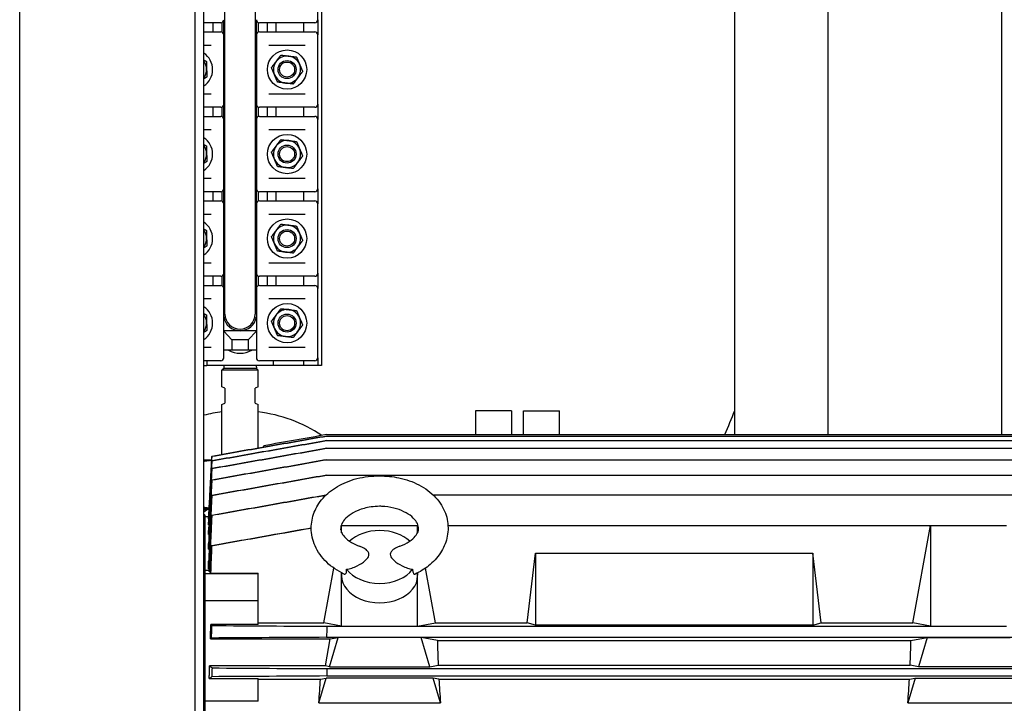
# Model space of a CAD drawing. Header units: inches. Extents: x 24 to 1128, y -69 to 748.
# Tile 122 of 256: x 187 to 208, y 298 to 312. Entities that reach past the tile are written whole.
import ezdxf

# ---------------------------------------------------------------- set-up
doc = ezdxf.new("R2010")
doc.units = ezdxf.units.IN
doc.header["$LTSCALE"] = 32
doc.header["$MEASUREMENT"] = 0
doc.layers.add('Visible (ANSI)', color=7, linetype='Continuous', lineweight=30)

msp = doc.modelspace()

# ---------------------------------------------------------------- linework, layer by layer
at = {"layer": 'Visible (ANSI)'}
for p, q in [((207.45287, 303.6131), (207.45287, 324.99617)), ((203.85287, 303.6131), (203.85287, 324.54617)), ((187.09937, 257.93677), (187.09937, 323.73717)), ((201.91537, 303.6131), (201.91537, 321.84617)), ((190.73137, 320.10517), (190.73137, 257.54617)), ((190.91537, 257.54617), (190.91537, 319.92117)), ((193.35287, 319.04617), (193.35287, 305.04617)), ((191.35287, 306.10867), (191.35287, 317.98367)), ((191.97787, 317.98367), (191.97787, 306.10867)), ((193.27437, 312.20367), (193.27437, 313.63867)), ((191.32162, 312.17977), (191.32162, 311.91257)), ((192.00912, 311.91257), (192.00912, 312.17977)), ((193.27437, 312.20367), (193.27437, 311.88867)), ((191.25088, 312.14117), (190.91537, 312.14117)), ((190.91537, 311.95117), (191.25088, 311.95117)), ((191.10287, 312.14117), (191.10287, 311.95117)), ((191.26387, 312.14117), (191.25088, 312.14117)), ((191.25088, 311.95117), (191.26387, 311.95117)), ((191.29037, 312.14707), (191.29037, 311.94527)), ((192.04037, 312.14707), (192.04037, 311.94527)), ((192.07986, 312.14117), (192.06687, 312.14117)), ((192.06687, 311.95117), (192.07986, 311.95117)), ((193.19888, 312.14117), (192.07986, 312.14117)), ((192.07986, 311.95117), (193.19888, 311.95117)), ((192.22787, 312.14117), (192.22787, 311.95117)), ((192.41537, 311.95117), (192.41537, 312.14117)), ((192.97787, 312.14117), (192.97787, 311.95117)), ((193.21187, 312.14117), (193.19888, 312.14117)), ((193.19888, 311.95117), (193.21187, 311.95117)), ((191.32637, 310.45367), (191.32637, 311.88867)), ((192.00437, 311.88867), (192.00437, 310.45367)), ((193.27437, 310.45367), (193.27437, 311.88867)), ((191.06616, 311.67117), (190.91537, 311.67117)), ((193.01416, 311.67117), (192.26458, 311.67117)), ((190.91537, 310.67117), (191.06616, 310.67117)), ((192.26458, 310.67117), (193.01416, 310.67117)), ((191.25088, 310.39117), (190.91537, 310.39117)), ((191.10287, 310.39117), (191.10287, 310.20117)), ((191.26387, 310.39117), (191.25088, 310.39117)), ((191.29037, 310.39707), (191.29037, 310.19527)), ((191.32162, 310.42977), (191.32162, 310.16257)), ((192.00912, 310.16257), (192.00912, 310.42977)), ((192.04037, 310.39707), (192.04037, 310.19527)), ((192.07986, 310.39117), (192.06687, 310.39117)), ((193.19888, 310.39117), (192.07986, 310.39117)), ((192.22787, 310.39117), (192.22787, 310.20117)), ((192.41537, 310.20117), (192.41537, 310.39117)), ((192.97787, 310.39117), (192.97787, 310.20117)), ((193.21187, 310.39117), (193.19888, 310.39117)), ((193.27437, 310.45367), (193.27437, 310.13867)), ((190.91537, 310.20117), (191.25088, 310.20117)), ((191.25088, 310.20117), (191.26387, 310.20117)), ((191.32637, 308.70367), (191.32637, 310.13867)), ((192.00437, 310.13867), (192.00437, 308.70367)), ((192.06687, 310.20117), (192.07986, 310.20117)), ((192.07986, 310.20117), (193.19888, 310.20117)), ((193.19888, 310.20117), (193.21187, 310.20117)), ((193.27437, 308.70367), (193.27437, 310.13867)), ((191.06616, 309.92117), (190.91537, 309.92117)), ((193.01416, 309.92117), (192.26458, 309.92117)), ((190.91537, 308.92117), (191.06616, 308.92117)), ((192.26458, 308.92117), (193.01416, 308.92117)), ((193.27437, 308.70367), (193.27437, 308.38867)), ((191.25088, 308.64117), (190.91537, 308.64117)), ((191.10287, 308.64117), (191.10287, 308.45117)), ((191.26387, 308.64117), (191.25088, 308.64117)), ((191.29037, 308.64707), (191.29037, 308.44527)), ((191.32162, 308.67977), (191.32162, 308.41257)), ((192.00912, 308.41257), (192.00912, 308.67977)), ((192.04037, 308.64707), (192.04037, 308.44527)), ((192.07986, 308.64117), (192.06687, 308.64117)), ((193.19888, 308.64117), (192.07986, 308.64117)), ((192.22787, 308.64117), (192.22787, 308.45117)), ((192.41537, 308.45117), (192.41537, 308.64117)), ((192.97787, 308.64117), (192.97787, 308.45117)), ((193.21187, 308.64117), (193.19888, 308.64117)), ((190.91537, 308.45117), (191.25088, 308.45117)), ((191.25088, 308.45117), (191.26387, 308.45117)), ((191.32637, 306.95367), (191.32637, 308.38867)), ((192.00437, 308.38867), (192.00437, 306.95367)), ((192.06687, 308.45117), (192.07986, 308.45117)), ((192.07986, 308.45117), (193.19888, 308.45117)), ((193.19888, 308.45117), (193.21187, 308.45117)), ((193.27437, 306.95367), (193.27437, 308.38867)), ((191.06616, 308.17117), (190.91537, 308.17117)), ((193.01416, 308.17117), (192.26458, 308.17117)), ((190.91537, 307.17117), (191.06616, 307.17117)), ((192.26458, 307.17117), (193.01416, 307.17117)), ((191.25088, 306.89117), (190.91537, 306.89117)), ((191.10287, 306.89117), (191.10287, 306.70117)), ((191.26387, 306.89117), (191.25088, 306.89117)), ((191.29037, 306.89707), (191.29037, 306.69527)), ((191.32162, 306.92977), (191.32162, 306.66257)), ((192.00912, 306.66257), (192.00912, 306.92977)), ((192.04037, 306.89707), (192.04037, 306.69527)), ((192.07986, 306.89117), (192.06687, 306.89117)), ((193.19888, 306.89117), (192.07986, 306.89117)), ((192.22787, 306.89117), (192.22787, 306.70117)), ((192.41537, 306.70117), (192.41537, 306.89117)), ((192.97787, 306.89117), (192.97787, 306.70117)), ((193.21187, 306.89117), (193.19888, 306.89117)), ((193.27437, 306.95367), (193.27437, 306.63867)), ((190.91537, 306.70117), (191.25088, 306.70117)), ((191.25088, 306.70117), (191.26387, 306.70117)), ((192.06687, 306.70117), (192.07986, 306.70117)), ((192.07986, 306.70117), (193.19888, 306.70117)), ((193.19888, 306.70117), (193.21187, 306.70117)), ((191.32637, 305.20367), (191.32637, 306.63867)), ((192.00437, 306.63867), (192.00437, 305.20367)), ((193.27437, 305.20367), (193.27437, 306.63867)), ((191.06616, 306.42117), (190.91537, 306.42117)), ((193.01416, 306.42117), (192.26458, 306.42117)), ((192.00437, 305.75867), (191.32637, 305.75867)), ((191.49387, 305.57367), (191.32637, 305.75253)), ((192.00437, 305.75253), (191.83687, 305.57367)), ((190.91537, 305.42117), (191.06616, 305.42117)), ((191.49387, 305.57367), (191.49387, 305.35867)), ((191.83687, 305.57367), (191.49387, 305.57367)), ((191.83687, 305.57367), (191.83687, 305.35867)), ((192.26458, 305.42117), (193.01416, 305.42117)), ((191.49387, 305.35867), (191.32637, 305.35867)), ((191.83687, 305.35867), (191.49387, 305.35867)), ((192.00437, 305.35867), (191.83687, 305.35867)), ((191.25088, 305.14117), (190.91537, 305.14117)), ((190.91537, 305.04617), (190.97787, 305.04617)), ((190.97787, 305.14117), (190.97787, 305.04617)), ((192.35287, 305.04617), (190.97787, 305.04617)), ((191.26387, 305.14117), (191.25088, 305.14117)), ((191.32951, 305.04617), (191.32787, 304.98367)), ((192.00123, 305.04617), (192.00287, 304.98367)), ((192.07986, 305.14117), (192.06687, 305.14117)), ((193.19888, 305.14117), (192.07986, 305.14117)), ((192.35287, 305.14117), (192.35287, 305.04617)), ((192.97787, 305.04617), (192.35287, 305.04617)), ((192.97787, 305.14117), (192.97787, 305.04617)), ((193.27437, 305.04617), (192.97787, 305.04617)), ((193.21187, 305.14117), (193.19888, 305.14117)), ((193.27437, 305.20367), (193.27437, 305.04617)), ((193.35287, 305.04617), (193.27437, 305.04617)), ((191.32787, 304.98367), (191.29037, 304.94617)), ((192.04037, 304.94617), (191.29037, 304.94617)), ((191.29037, 304.60331), (191.29037, 304.94617)), ((192.00287, 304.98367), (191.32787, 304.98367)), ((192.00287, 304.98367), (192.04037, 304.94617)), ((192.04037, 304.60331), (192.04037, 304.94617)), ((191.35287, 304.57742), (191.29037, 304.60331)), ((191.35287, 304.57742), (191.35287, 304.26492)), ((192.04037, 304.60331), (191.97787, 304.57742)), ((191.97787, 304.26492), (191.97787, 304.57742)), ((191.29037, 304.23903), (191.35287, 304.26492)), ((191.29037, 303.1998), (191.29037, 304.23903)), ((191.97787, 304.26492), (192.04037, 304.23903)), ((192.04037, 303.33202), (192.04037, 304.23903)), ((196.54287, 304.10617), (196.54287, 303.6131)), ((197.29287, 304.10617), (196.54287, 304.10617)), ((197.29287, 304.10617), (197.29287, 303.6131)), ((197.53787, 303.6131), (197.53787, 304.10617)), ((197.53787, 304.10617), (198.28787, 304.10617)), ((198.28787, 303.6131), (198.28787, 304.10617)), ((193.46572, 303.6131), (207.85517, 303.6131)), ((192.15651, 303.3525), (192.15651, 303.38225)), ((193.46628, 303.48978), (193.46495, 303.48978)), ((193.46602, 303.58325), (193.46537, 303.58325)), ((193.46602, 303.58325), (207.85487, 303.58325)), ((193.46628, 303.48978), (207.85462, 303.48978)), ((193.46647, 303.33026), (193.46446, 303.33026)), ((193.46647, 303.33026), (207.85443, 303.33026)), ((191.07697, 303.08367), (190.91537, 303.08367)), ((193.46659, 303.09344), (193.46389, 303.09344)), ((193.46659, 303.09344), (207.85431, 303.09344)), ((193.46663, 302.77496), (193.46324, 302.77496)), ((193.46663, 302.77496), (207.85427, 302.77496)), ((195.66731, 302.36287), (207.85434, 302.36287)), ((190.91537, 302.08367), (191.02457, 302.08367)), ((190.93604, 301.95337), (190.91537, 301.95445)), ((190.93604, 301.95337), (190.93604, 300.79763)), ((190.93604, 301.92019), (191.01601, 301.92019)), ((191.01478, 301.87104), (191.01478, 301.8967)), ((191.01478, 301.87104), (191.01847, 301.87104)), ((191.01478, 301.74697), (191.01478, 301.79999)), ((191.01478, 301.74697), (191.02098, 301.74697)), ((191.01478, 301.54274), (191.01478, 301.62533)), ((193.75327, 301.63875), (193.77068, 301.73396)), ((193.76175, 301.73396), (193.77068, 301.73396)), ((193.77068, 301.73396), (195.34549, 301.73396)), ((193.77068, 301.58214), (193.77068, 301.73396)), ((195.34549, 301.58214), (195.34549, 301.73396)), ((195.34549, 301.73396), (195.35443, 301.73396)), ((195.3629, 301.63875), (195.34549, 301.73396)), ((195.97364, 301.73396), (205.97541, 301.73396)), ((205.60617, 299.71463), (205.97541, 301.73396)), ((205.97541, 301.73396), (207.55021, 301.73396)), ((205.97541, 301.73396), (205.97541, 299.64412)), ((191.01478, 301.54274), (191.02388, 301.54274)), ((191.01478, 301.24161), (191.01478, 301.35856)), ((191.01478, 301.24161), (191.02659, 301.24161)), ((197.61287, 299.71463), (197.78643, 301.15703)), ((197.78643, 301.15703), (203.53446, 301.15703)), ((197.78643, 301.15703), (197.78643, 299.66426)), ((203.70803, 299.71463), (203.53446, 301.15703)), ((203.53446, 301.15703), (203.53446, 299.66426)), ((191.01478, 300.83337), (191.01478, 300.99161)), ((191.02785, 300.80001), (190.93604, 300.80001)), ((190.93604, 300.79763), (190.93604, 300.72749)), ((191.01478, 300.83337), (191.02934, 300.83337)), ((191.03454, 300.77459), (191.05218, 300.77459)), ((191.06078, 300.74468), (192.0384, 300.74468)), ((192.0384, 300.72749), (192.0384, 300.74468)), ((193.40145, 299.71463), (193.6087, 300.84808)), ((193.77068, 300.68904), (193.77068, 300.74978)), ((193.77263, 300.74877), (193.77095, 300.70362)), ((195.34354, 300.74878), (195.34522, 300.70362)), ((195.34549, 300.68904), (195.34549, 300.74979)), ((195.71473, 299.71463), (195.50747, 300.84809)), ((190.93604, 300.72749), (190.93604, 300.17072)), ((192.0384, 300.72749), (190.93604, 300.72749)), ((192.0384, 300.17072), (192.0384, 300.72749)), ((193.77068, 299.64412), (193.77068, 300.68904)), ((195.34549, 299.64412), (195.34549, 300.68904)), ((190.93604, 300.17072), (190.93604, 298.16217)), ((192.0384, 300.17072), (190.93604, 300.17072)), ((192.0384, 299.67866), (192.0384, 300.17072)), ((192.0384, 299.71463), (193.40145, 299.71463)), ((193.77068, 299.64412), (193.40145, 299.71463)), ((195.34549, 299.64412), (195.71473, 299.71463)), ((195.71473, 299.71463), (197.61287, 299.71463)), ((197.78643, 299.66426), (197.61287, 299.71463)), ((203.53446, 299.66426), (203.70803, 299.71463)), ((203.70803, 299.71463), (205.60617, 299.71463)), ((205.97541, 299.64412), (205.60617, 299.71463)), ((192.0384, 299.67866), (191.06078, 299.67866)), ((193.46424, 299.64412), (193.77068, 299.64412)), ((193.77068, 299.64412), (195.34549, 299.64412)), ((195.34549, 299.64412), (205.97541, 299.64412)), ((203.53446, 299.66426), (197.78643, 299.66426)), ((205.97541, 299.64412), (207.55021, 299.64412)), ((191.05136, 299.38182), (193.53551, 299.38182)), ((193.43317, 298.82214), (193.53551, 299.38182)), ((193.45698, 299.416), (207.86392, 299.416)), ((193.52007, 298.80554), (193.70111, 299.41131)), ((193.53551, 299.38182), (193.70111, 299.41131)), ((195.41506, 299.41131), (193.70111, 299.41131)), ((195.75514, 299.35075), (195.41506, 299.41131)), ((195.5961, 298.80554), (195.41506, 299.41131)), ((195.75514, 299.35075), (205.56576, 299.35075)), ((205.56576, 299.35075), (205.90583, 299.41131)), ((205.90583, 299.41131), (205.72479, 298.80554)), ((205.90583, 299.41131), (207.61979, 299.41131)), ((193.43317, 298.82214), (191.03454, 298.82214)), ((193.52007, 298.80554), (193.43317, 298.82214)), ((193.46656, 298.76667), (207.85434, 298.76667)), ((193.52007, 298.80554), (195.5961, 298.80554)), ((195.5961, 298.80554), (195.77096, 298.83893)), ((195.77096, 298.83893), (205.54994, 298.83893)), ((205.72479, 298.80554), (205.54994, 298.83893)), ((207.80083, 298.80554), (205.72479, 298.80554)), ((191.02712, 298.55945), (192.0384, 298.55945)), ((192.0384, 298.0941), (192.0384, 298.55945)), ((192.0384, 298.54972), (193.33051, 298.54972)), ((193.2975, 298.06083), (193.44997, 298.571)), ((193.33051, 298.54972), (193.44997, 298.571)), ((195.6662, 298.571), (193.44997, 298.571)), ((193.46248, 298.61459), (207.85842, 298.61459)), ((195.78567, 298.54972), (195.6662, 298.571)), ((195.81867, 298.06083), (195.6662, 298.571)), ((195.78567, 298.54972), (205.53523, 298.54972)), ((205.6547, 298.571), (205.50223, 298.06083)), ((205.53523, 298.54972), (205.6547, 298.571)), ((205.6547, 298.571), (207.87092, 298.571)), ((190.93604, 298.16217), (190.93604, 289.93017)), ((192.0384, 298.0941), (190.93604, 298.0941)), ((193.2975, 298.06083), (195.81867, 298.06083)), ((205.50223, 298.06083), (208.02339, 298.06083))]:
    msp.add_line(p, q, dxfattribs=at)
for centre, radius in [((192.63937, 311.17117), 0.4065), ((192.63937, 311.17117), 0.1875), ((192.63937, 311.17117), 0.15625), ((192.63937, 309.42117), 0.4065), ((192.63937, 309.42117), 0.1875), ((192.63937, 309.42117), 0.15625), ((192.63937, 307.67117), 0.4065), ((192.63937, 307.67117), 0.1875), ((192.63937, 307.67117), 0.15625), ((192.63937, 305.92117), 0.4065), ((192.63937, 305.92117), 0.1875), ((192.63937, 305.92117), 0.15625)]:
    msp.add_circle(centre, radius, dxfattribs=at)
for centre, radius, start, end in [((191.26387, 312.20367), 0.0625, 270, 0), ((192.06687, 312.20367), 0.0625, 180, 270), ((193.21187, 312.20367), 0.0625, 270, 0), ((191.26387, 311.88867), 0.0625, 0, 90), ((192.06687, 311.88867), 0.0625, 90, 180), ((193.21187, 311.88867), 0.0625, 0, 90), ((190.69137, 311.17117), 0.4065, 303.438769, 56.561231), ((190.69137, 311.17117), 0.2815, 1.598922, 37.275066), ((192.63937, 311.17117), 0.2815, 143.003936, 203.003936), ((192.63937, 311.17117), 0.2815, 83.003936, 143.003936), ((192.63937, 311.17117), 0.2815, 23.003936, 83.003936), ((190.69137, 311.17117), 0.2815, 322.724934, 1.598922), ((192.63937, 311.17117), 0.2815, 323.003936, 23.003936), ((192.63937, 311.17117), 0.2815, 203.003936, 263.003936), ((192.63937, 311.17117), 0.2815, 263.003936, 323.003936), ((191.26387, 310.45367), 0.0625, 270, 0), ((192.06687, 310.45367), 0.0625, 180, 270), ((193.21187, 310.45367), 0.0625, 270, 0), ((191.26387, 310.13867), 0.0625, 0, 90), ((192.06687, 310.13867), 0.0625, 90, 180), ((193.21187, 310.13867), 0.0625, 0, 90), ((190.69137, 309.42117), 0.4065, 303.438769, 56.561231), ((190.69137, 309.42117), 0.2815, 1.598922, 37.275066), ((192.63937, 309.42117), 0.2815, 143.003936, 203.003936), ((192.63937, 309.42117), 0.2815, 83.003936, 143.003936), ((192.63937, 309.42117), 0.2815, 23.003936, 83.003936), ((192.63937, 309.42117), 0.2815, 323.003936, 23.003936), ((190.69137, 309.42117), 0.2815, 322.724934, 1.598922), ((192.63937, 309.42117), 0.2815, 203.003936, 263.003936), ((192.63937, 309.42117), 0.2815, 263.003936, 323.003936), ((191.26387, 308.70367), 0.0625, 270, 0), ((192.06687, 308.70367), 0.0625, 180, 270), ((193.21187, 308.70367), 0.0625, 270, 0), ((191.26387, 308.38867), 0.0625, 0, 90), ((192.06687, 308.38867), 0.0625, 90, 180), ((193.21187, 308.38867), 0.0625, 0, 90), ((190.69137, 307.67117), 0.4065, 303.438769, 56.561231), ((192.63937, 307.67117), 0.2815, 83.003936, 143.003936), ((192.63937, 307.67117), 0.2815, 23.003936, 83.003936), ((190.69137, 307.67117), 0.2815, 1.598922, 37.275066), ((190.69137, 307.67117), 0.2815, 322.724934, 1.598922), ((192.63937, 307.67117), 0.2815, 143.003936, 203.003936), ((192.63937, 307.67117), 0.2815, 323.003936, 23.003936), ((192.63937, 307.67117), 0.2815, 203.003936, 263.003936), ((192.63937, 307.67117), 0.2815, 263.003936, 323.003936), ((191.26387, 306.95367), 0.0625, 270, 0), ((192.06687, 306.95367), 0.0625, 180, 270), ((193.21187, 306.95367), 0.0625, 270, 0), ((191.26387, 306.63867), 0.0625, 0, 90), ((192.06687, 306.63867), 0.0625, 90, 180), ((193.21187, 306.63867), 0.0625, 0, 90), ((190.69137, 305.92117), 0.4065, 303.438769, 56.561231), ((190.69137, 305.92117), 0.2815, 1.598922, 37.275066), ((191.66537, 306.10867), 0.34375, 189.535961, 350.464039), ((191.66537, 306.10867), 0.3125, 180, 0), ((192.63937, 305.92117), 0.2815, 143.003936, 203.003936), ((192.63937, 305.92117), 0.2815, 83.003936, 143.003936), ((192.63937, 305.92117), 0.2815, 23.003936, 83.003936), ((190.69137, 305.92117), 0.2815, 322.724934, 1.598922), ((192.63937, 305.92117), 0.2815, 323.003936, 23.003936), ((192.63937, 305.92117), 0.2815, 203.003936, 263.003936), ((192.63937, 305.92117), 0.2815, 263.003936, 323.003936), ((191.66537, 305.79617), 0.5, 241.044976, 298.955024), ((191.26387, 305.20367), 0.0625, 270, 0), ((192.06687, 305.20367), 0.0625, 180, 270), ((193.21187, 305.20367), 0.0625, 270, 0), ((191.66537, 301.04617), 3.06, 97.039237, 104.187628), ((191.66537, 301.04617), 3.06, 56.382018, 82.960763), ((181.66537, 312.04617), 21.75, 337.186835, 338.59665), ((191.66537, 301.04617), 1.25, 123.901262, 126.869898), ((191.66537, 301.04617), 1.21875, 121.723201, 127.979872), ((466.73301, 290.8273), 273.41096, 178.1520335, 178.1998614), ((428.1888, 292.39), 234.80884, 178.4438347, 178.4809565)]:
    msp.add_arc(centre, radius, start, end, dxfattribs=at)
for centre, major_axis, ratio, start_param, end_param in [((362.29144, 260.9368), (-171.21648, 42.13428), 0.00011972, 0.00827899, 0.00930808), ((357.86895, 259.81858), (-166.78903, 43.34467), 0.00001417, 0.00381304, 0.00486589), ((370.09062, 263.10843), (-179.02447, 39.80568), 0.0004194, 0.01274728, 0.01373678), ((382.26614, 267.0047), (-191.21396, 35.67718), 0.0010571, 0.01731971, 0.01825278), ((399.78819, 273.68998), (-208.75665, 28.6813), 0.00219871, 0.02184936, 0.02271084), ((424.43682, 285.25907), (-233.43573, 16.71382), 0.00407914, 0.02626653, 0.02704234), ((194.55809, 301.07878), (0.77297, 0), 0.70710678, 0.6356983, 2.50590151), ((194.55809, 301.07878), (-0.77297, 0), 0.70710678, 0.48555362, 2.65603904), ((215.34533, 301.98664), (-104.44251, 9.14311), 0.03476669, 1.3377455, 1.33794904), ((194.55809, 300.68904), (-0.7874, 0), 0.70710678, 6.25699639, 6.28318531), ((194.55809, 300.68904), (0.7874, 0), 0.70710678, 3.14159265, 6.28318531), ((194.55809, 300.68904), (0.7874, 0), 0.70710678, 0, 0.02618892), ((215.34533, 197.93462), (-38.84522, 97.3801), 0.99558784, 6.13799153, 6.13819507), ((197.86272, 294.04617), (1.54437, -7.86896), 0.18267581, 3.93737346, 4.02215484), ((203.45818, 294.04617), (-1.54437, -7.86896), 0.18267581, 2.26103047, 2.34581184), ((424.43681, 292.45342), (-13.34579, 233.65248), 0.99743829, 1.48684372, 1.48761953), ((191.25345, 294.04617), (-1.54437, -7.86896), 0.18267581, 2.14165676, 2.2155155), ((197.86272, 294.04617), (1.54437, -7.86896), 0.18267581, 4.0676698, 4.14152854), ((203.45818, 294.04617), (-1.54437, -7.86896), 0.18267581, 2.14165676, 2.2155155)]:
    msp.add_ellipse(centre, major_axis=major_axis, ratio=ratio, start_param=start_param, end_param=end_param, dxfattribs=at)
for points, weights in [([(190.91537, 311.37007), (190.94072, 311.35636), (190.96822, 311.34148)], [1.01728080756, 1.01330314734, 1]), ([(190.96822, 311.34148), (190.97066, 311.25442), (190.97276, 311.17902)], [1, 1.0379548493, 1]), ([(192.31674, 311.21076), (192.36915, 311.28032), (192.41454, 311.34056)], [1, 1.0379548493, 1]), ([(192.41454, 311.34056), (192.45993, 311.40081), (192.51234, 311.47037)], [1, 1.0379548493, 1]), ([(192.51234, 311.47037), (192.59879, 311.45976), (192.67366, 311.45057)], [1, 1.0379548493, 1]), ([(192.67366, 311.45057), (192.74852, 311.44139), (192.83497, 311.43078)], [1, 1.0379548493, 1]), ([(192.83497, 311.43078), (192.86901, 311.35061), (192.89848, 311.28118)], [1, 1.0379548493, 1]), ([(190.97276, 311.17902), (190.97486, 311.10363), (190.97729, 311.01656)], [1, 1.0379548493, 1]), ([(192.38025, 311.06116), (192.35078, 311.13059), (192.31674, 311.21076)], [1, 1.0379548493, 1]), ([(192.89848, 311.28118), (192.92796, 311.21175), (192.962, 311.13158)], [1, 1.0379548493, 1]), ([(190.97729, 311.01656), (190.94486, 310.99661), (190.91537, 310.97847)], [1, 1.01624935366, 1.01858525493]), ([(192.44377, 310.91156), (192.40973, 310.99173), (192.38025, 311.06116)], [1, 1.0379548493, 1]), ([(192.8642, 311.00177), (192.81881, 310.94153), (192.7664, 310.87197)], [1, 1.0379548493, 1]), ([(192.962, 311.13158), (192.90959, 311.06202), (192.8642, 311.00177)], [1, 1.0379548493, 1]), ([(192.60508, 310.89177), (192.53022, 310.90095), (192.44377, 310.91156)], [1, 1.0379548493, 1]), ([(192.7664, 310.87197), (192.67995, 310.88258), (192.60508, 310.89177)], [1, 1.0379548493, 1]), ([(192.41454, 309.59056), (192.45993, 309.65081), (192.51234, 309.72037)], [1, 1.0379548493, 1]), ([(192.51234, 309.72037), (192.59879, 309.70976), (192.67366, 309.70057)], [1, 1.0379548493, 1]), ([(190.91537, 309.62007), (190.94072, 309.60636), (190.96822, 309.59148)], [1.01728080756, 1.01330314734, 1]), ([(190.96822, 309.59148), (190.97066, 309.50442), (190.97276, 309.42902)], [1, 1.0379548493, 1]), ([(192.31674, 309.46076), (192.36915, 309.53032), (192.41454, 309.59056)], [1, 1.0379548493, 1]), ([(192.67366, 309.70057), (192.74852, 309.69139), (192.83497, 309.68078)], [1, 1.0379548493, 1]), ([(192.83497, 309.68078), (192.86901, 309.60061), (192.89848, 309.53118)], [1, 1.0379548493, 1]), ([(192.89848, 309.53118), (192.92796, 309.46175), (192.962, 309.38158)], [1, 1.0379548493, 1]), ([(190.97276, 309.42902), (190.97486, 309.35363), (190.97729, 309.26656)], [1, 1.0379548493, 1]), ([(192.38025, 309.31116), (192.35078, 309.38059), (192.31674, 309.46076)], [1, 1.0379548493, 1]), ([(192.44377, 309.16156), (192.40973, 309.24173), (192.38025, 309.31116)], [1, 1.0379548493, 1]), ([(192.962, 309.38158), (192.90959, 309.31202), (192.8642, 309.25177)], [1, 1.0379548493, 1]), ([(190.97729, 309.26656), (190.94486, 309.24661), (190.91537, 309.22847)], [1, 1.01624935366, 1.01858525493]), ([(192.60508, 309.14177), (192.53022, 309.15095), (192.44377, 309.16156)], [1, 1.0379548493, 1]), ([(192.7664, 309.12197), (192.67995, 309.13258), (192.60508, 309.14177)], [1, 1.0379548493, 1]), ([(192.8642, 309.25177), (192.81881, 309.19153), (192.7664, 309.12197)], [1, 1.0379548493, 1]), ([(190.91537, 307.87007), (190.94072, 307.85636), (190.96822, 307.84148)], [1.01728080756, 1.01330314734, 1]), ([(192.41454, 307.84056), (192.45993, 307.90081), (192.51234, 307.97037)], [1, 1.0379548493, 1]), ([(192.51234, 307.97037), (192.59879, 307.95976), (192.67366, 307.95057)], [1, 1.0379548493, 1]), ([(192.67366, 307.95057), (192.74852, 307.94139), (192.83497, 307.93078)], [1, 1.0379548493, 1]), ([(192.83497, 307.93078), (192.86901, 307.85061), (192.89848, 307.78118)], [1, 1.0379548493, 1]), ([(190.96822, 307.84148), (190.97066, 307.75442), (190.97276, 307.67902)], [1, 1.0379548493, 1]), ([(190.97276, 307.67902), (190.97486, 307.60363), (190.97729, 307.51656)], [1, 1.0379548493, 1]), ([(192.31674, 307.71076), (192.36915, 307.78032), (192.41454, 307.84056)], [1, 1.0379548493, 1]), ([(192.38025, 307.56116), (192.35078, 307.63059), (192.31674, 307.71076)], [1, 1.0379548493, 1]), ([(192.89848, 307.78118), (192.92796, 307.71175), (192.962, 307.63158)], [1, 1.0379548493, 1]), ([(190.97729, 307.51656), (190.94486, 307.49661), (190.91537, 307.47847)], [1, 1.01624935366, 1.01858525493]), ([(192.44377, 307.41156), (192.40973, 307.49173), (192.38025, 307.56116)], [1, 1.0379548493, 1]), ([(192.8642, 307.50177), (192.81881, 307.44153), (192.7664, 307.37197)], [1, 1.0379548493, 1]), ([(192.962, 307.63158), (192.90959, 307.56202), (192.8642, 307.50177)], [1, 1.0379548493, 1]), ([(192.60508, 307.39177), (192.53022, 307.40095), (192.44377, 307.41156)], [1, 1.0379548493, 1]), ([(192.7664, 307.37197), (192.67995, 307.38258), (192.60508, 307.39177)], [1, 1.0379548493, 1]), ([(190.91537, 306.12007), (190.94072, 306.10636), (190.96822, 306.09148)], [1.01728080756, 1.01330314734, 1]), ([(190.96822, 306.09148), (190.97066, 306.00442), (190.97276, 305.92902)], [1, 1.0379548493, 1]), ([(192.31674, 305.96076), (192.36915, 306.03032), (192.41454, 306.09056)], [1, 1.0379548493, 1]), ([(192.41454, 306.09056), (192.45993, 306.15081), (192.51234, 306.22037)], [1, 1.0379548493, 1]), ([(192.51234, 306.22037), (192.59879, 306.20976), (192.67366, 306.20057)], [1, 1.0379548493, 1]), ([(192.67366, 306.20057), (192.74852, 306.19139), (192.83497, 306.18078)], [1, 1.0379548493, 1]), ([(192.83497, 306.18078), (192.86901, 306.10061), (192.89848, 306.03118)], [1, 1.0379548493, 1]), ([(190.97276, 305.92902), (190.97486, 305.85363), (190.97729, 305.76656)], [1, 1.0379548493, 1]), ([(192.38025, 305.81116), (192.35078, 305.88059), (192.31674, 305.96076)], [1, 1.0379548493, 1]), ([(192.962, 305.88158), (192.90959, 305.81202), (192.8642, 305.75177)], [1, 1.0379548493, 1]), ([(192.89848, 306.03118), (192.92796, 305.96175), (192.962, 305.88158)], [1, 1.0379548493, 1]), ([(190.97729, 305.76656), (190.94486, 305.74661), (190.91537, 305.72847)], [1, 1.01624935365, 1.01858525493]), ([(192.44377, 305.66156), (192.40973, 305.74173), (192.38025, 305.81116)], [1, 1.0379548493, 1]), ([(192.60508, 305.64177), (192.53022, 305.65095), (192.44377, 305.66156)], [1, 1.0379548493, 1]), ([(192.7664, 305.62197), (192.67995, 305.63258), (192.60508, 305.64177)], [1, 1.0379548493, 1]), ([(192.8642, 305.75177), (192.81881, 305.69153), (192.7664, 305.62197)], [1, 1.0379548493, 1]), ([(191.07665, 303.07739), (190.99839, 303.07095), (190.91537, 303.05765)], [1.0411365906, 1.05779931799, 1.06370477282]), ([(191.01478, 301.87104), (191.04576, 302.46831), (191.08189, 303.16272)], [1.19349800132, 1.12011985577, 1.04519705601]), ([(191.08079, 303.06947), (191.0453, 302.38772), (191.01478, 301.79999)], [1.04861019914, 1.12292628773, 1.19580139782]), ([(191.01478, 301.74697), (191.04586, 302.35801), (191.08233, 303.06907)], [1.17956896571, 1.11214837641, 1.04225916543]), ([(191.08049, 302.90993), (191.04509, 302.22026), (191.01478, 301.62533)], [1.04653355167, 1.11502423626, 1.18120697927]), ([(191.01478, 301.54274), (191.04592, 302.174), (191.08281, 302.90933)], [1.16745672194, 1.10516338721, 1.03946166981]), ([(191.08021, 302.67303), (191.04483, 301.96752), (191.01478, 301.35856)], [1.04441170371, 1.10787831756, 1.16816423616]), ([(191.01478, 301.24161), (191.04592, 301.90205), (191.08335, 302.67225)], [1.15652631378, 1.0988548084, 1.03670498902]), ([(191.07999, 302.35441), (191.04452, 301.62311), (191.01478, 300.99161)], [1.0422886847, 1.10154062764, 1.15666365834]), ([(191.01478, 300.83337), (191.04581, 301.53465), (191.08394, 302.35346)], [1.14680766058, 1.09331136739, 1.03403279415]), ([(190.91537, 302.10969), (190.97147, 302.1007), (191.02516, 302.09487)], [1.06370477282, 1.05970664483, 1.05077781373]), ([(191.07981, 301.94211), (191.05142, 301.32913), (191.02712, 300.78376)], [1.03952749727, 1.08335399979, 1.12391584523]), ([(191.03454, 300.77459), (191.05752, 301.32591), (191.08459, 301.94103)], [1.10570106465, 1.0703095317, 1.03141966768]), ([(191.03454, 300.77459), (191.03072, 300.77921), (191.02712, 300.78376)], [1.11866819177, 1.12408065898, 1.12922777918]), ([(191.06078, 300.74468), (191.05594, 300.74991), (191.05136, 300.75504)], [1.0516054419, 1.05786121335, 1.0638413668]), ([(190.93604, 300.55381), (190.9257, 300.5547), (190.91537, 300.55559)], [1.00000000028, 1.00000000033, 1.00000000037]), ([(190.93604, 300.1565), (190.9257, 300.15687), (190.91537, 300.15724)], [1.00000000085, 1.00000000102, 1.00000000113]), ([(191.05136, 299.38182), (191.05594, 299.5287), (191.06078, 299.67866)], [1.06384136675, 1.05786121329, 1.05160544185]), ([(191.02712, 298.55945), (191.03072, 298.68966), (191.03454, 298.82214)], [1.12922777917, 1.12408065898, 1.11866819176]), ([(191.08459, 298.7814), (191.05752, 298.80288), (191.03454, 298.82214)], [1.03141966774, 1.07030953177, 1.10570106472]), ([(191.02712, 298.55945), (191.05142, 298.5785), (191.07981, 298.5999)], [1.123915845, 1.08335399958, 1.03952749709])]:
    msp.add_rational_spline(points, weights, degree=2, dxfattribs=at)
for points, knots in [([(193.46572, 303.6131), (193.24752, 303.57462), (193.02932, 303.53615), (192.59291, 303.4592), (192.37471, 303.42072), (192.15651, 303.38225)], [0, 0, 0, 0, 1.68837967, 1.68837967, 3.37675935, 3.37675935, 3.37675935, 3.37675935]), ([(191.08079, 303.06947), (191.47814, 303.13951), (191.87552, 303.20956), (192.67022, 303.34965), (193.0676, 303.41971), (193.46495, 303.48978)], [0, 0, 0, 0, 3.07453993, 3.07453993, 6.14907395, 6.14907395, 6.14907395, 6.14907395]), ([(191.08113, 303.16292), (191.4785, 303.23297), (191.87588, 303.30302), (192.67062, 303.44313), (193.06799, 303.51319), (193.46537, 303.58325)], [0, 0, 0, 0, 3.07473866, 3.07473866, 6.14947431, 6.14947431, 6.14947431, 6.14947431]), ([(193.46628, 303.48978), (193.06895, 303.41965), (192.67163, 303.34954), (191.87698, 303.2093), (191.47966, 303.13918), (191.08233, 303.06907)], [0, 0, 0, 0, 3.07444802, 3.07444802, 6.14889604, 6.14889604, 6.14889604, 6.14889604]), ([(191.08049, 302.90993), (191.47781, 302.97996), (191.87516, 303.05), (192.6698, 303.19011), (193.06715, 303.26018), (193.46446, 303.33026)], [0, 0, 0, 0, 3.07434214, 3.07434214, 6.14867972, 6.14867972, 6.14867972, 6.14867972]), ([(193.46647, 303.33026), (193.0692, 303.26009), (192.67191, 303.18993), (191.87737, 303.04963), (191.48009, 302.97947), (191.08281, 302.90933)], [0, 0, 0, 0, 3.07408921, 3.07408921, 6.14818069, 6.14818069, 6.14818069, 6.14818069]), ([(191.08021, 302.67303), (191.4775, 302.74306), (191.87479, 302.81311), (192.66934, 302.95325), (193.06663, 303.02334), (193.46389, 303.09344)], [0, 0, 0, 0, 3.07400873, 3.07400873, 6.14801435, 6.14801435, 6.14801435, 6.14801435]), ([(193.46659, 303.09344), (193.06939, 303.02322), (192.67218, 302.95301), (191.87777, 302.81262), (191.48056, 302.74243), (191.08335, 302.67225)], [0, 0, 0, 0, 3.07363819, 3.07363819, 6.14727905, 6.14727905, 6.14727905, 6.14727905]), ([(191.07999, 302.35441), (191.4772, 302.42445), (191.87442, 302.49451), (192.66883, 302.6347), (193.06604, 302.70482), (193.46324, 302.77496)], [0, 0, 0, 0, 3.07352424, 3.07352424, 6.14704694, 6.14704694, 6.14704694, 6.14704694]), ([(193.46663, 302.77496), (193.06952, 302.70468), (192.6724, 302.63441), (191.87818, 302.49391), (191.48106, 302.42368), (191.08394, 302.35346)], [0, 0, 0, 0, 3.07303087, 3.07303087, 6.14606472, 6.14606472, 6.14606472, 6.14606472]), ([(193.27562, 302.1493), (193.33868, 302.2528), (193.42216, 302.34591), (193.62179, 302.50833), (193.74217, 302.57803), (194.01004, 302.68718), (194.16243, 302.7262), (194.39659, 302.75376), (194.47746, 302.75788), (194.55809, 302.75788)], [0, 0, 0, 0, 1.05742898, 1.05742898, 2.17878238, 2.17878238, 3.37570981, 3.37570981, 3.9901174, 3.9901174, 3.9901174, 3.9901174]), ([(194.55809, 302.75788), (194.69253, 302.75788), (194.82807, 302.74576), (195.10424, 302.68731), (195.24616, 302.63753), (195.50368, 302.50312), (195.62173, 302.41551), (195.76339, 302.26221), (195.80513, 302.20744), (195.84056, 302.1493)], [0, 0, 0, 0, 1.02447983, 1.02447983, 2.19054579, 2.19054579, 3.39614252, 3.39614252, 3.99011472, 3.99011472, 3.99011472, 3.99011472]), ([(191.07981, 301.94211), (191.47694, 302.01217), (191.87406, 302.08226), (192.66269, 302.22152), (193.05421, 302.2907), (193.44573, 302.35991)], [0.00000001, 0.00000001, 0.00000001, 0.00000001, 3.07285421, 3.07285421, 6.10249649, 6.10249649, 6.10249649, 6.10249649]), ([(193.4448, 302.35902), (193.05506, 302.28995), (192.66533, 302.2209), (191.87859, 302.08157), (191.48159, 302.01129), (191.08459, 301.94103)], [0.05614493, 0.05614493, 0.05614493, 0.05614493, 3.0722279, 3.0722279, 6.14445907, 6.14445907, 6.14445907, 6.14445907]), ([(193.82263, 300.72399), (193.68752, 300.78791), (193.56357, 300.871), (193.35854, 301.06745), (193.27443, 301.18389), (193.16832, 301.42568), (193.14075, 301.55274), (193.1407, 301.7888), (193.16249, 301.90079), (193.22299, 302.05423), (193.24734, 302.1029), (193.27562, 302.1493)], [0, 0, 0, 0, 1.19217119, 1.19217119, 2.38056754, 2.38056754, 3.46946209, 3.46946209, 4.4431177, 4.4431177, 4.91720331, 4.91720331, 4.91720331, 4.91720331]), ([(194.55809, 302.12789), (194.49829, 302.12789), (194.43807, 302.12341), (194.28473, 302.10106), (194.19228, 302.07608), (194.04154, 302.01409), (193.97848, 301.97859), (193.87743, 301.90351), (193.83764, 301.86306), (193.8034, 301.81638), (193.79723, 301.80714), (193.79176, 301.79817)], [0, 0, 0, 0, 0.45567611, 0.45567611, 1.19157424, 1.19157424, 1.8233671, 1.8233671, 2.43874415, 2.43874415, 2.59379912, 2.59379912, 2.59379912, 2.59379912]), ([(195.32442, 301.79817), (195.30233, 301.83439), (195.26791, 301.87539), (195.1786, 301.9511), (195.12375, 301.98689), (194.99907, 302.04792), (194.92756, 302.07375), (194.77373, 302.11172), (194.68874, 302.12379), (194.58908, 302.12759), (194.57358, 302.12789), (194.55809, 302.12789)], [0, 0, 0, 0, 0.62577851, 0.62577851, 1.22489828, 1.22489828, 1.83378124, 1.83378124, 2.47585067, 2.47585067, 2.59392176, 2.59392176, 2.59392176, 2.59392176]), ([(195.84056, 302.1493), (195.90332, 302.0463), (195.94678, 301.93073), (195.98257, 301.69919), (195.9775, 301.58068), (195.92475, 301.36105), (195.87871, 301.25696), (195.75188, 301.06339), (195.6677, 300.97297), (195.48788, 300.82929), (195.39389, 300.77146), (195.29354, 300.72399)], [0, 0, 0, 0, 1.0523618, 1.0523618, 2.05495692, 2.05495692, 3.01267033, 3.01267033, 4.03459181, 4.03459181, 4.92004917, 4.92004917, 4.92004917, 4.92004917]), ([(193.79176, 301.79817), (193.76754, 301.75845), (193.75637, 301.72318), (193.74791, 301.65699), (193.75177, 301.62654), (193.77941, 301.56136), (193.79806, 301.53049), (193.86217, 301.45758), (193.91407, 301.41437), (194.02589, 301.34879), (194.08107, 301.32328), (194.14059, 301.30236)], [0, 0, 0, 0, 0.68616306, 0.68616306, 1.51835895, 1.51835895, 2.09476164, 2.09476164, 2.80729168, 2.80729168, 3.33890576, 3.33890576, 3.33890576, 3.33890576]), ([(194.97559, 301.30236), (195.04879, 301.32809), (195.11561, 301.36097), (195.22388, 301.43188), (195.26691, 301.47063), (195.3256, 301.541), (195.34298, 301.57287), (195.36469, 301.63296), (195.36767, 301.66027), (195.36007, 301.72236), (195.34892, 301.75798), (195.32442, 301.79817)], [0, 0, 0, 0, 0.65391054, 0.65391054, 1.29529149, 1.29529149, 1.90985469, 1.90985469, 2.64449712, 2.64449712, 3.33886941, 3.33886941, 3.33886941, 3.33886941]), ([(191.0752, 301.31314), (191.47218, 301.38319), (191.86915, 301.45328), (192.55766, 301.57492), (192.84919, 301.62646), (193.14073, 301.67802)], [0, 0, 0, 0, 3.07176687, 3.07176687, 5.32777106, 5.32777106, 5.32777106, 5.32777106]), ([(193.14073, 301.6765), (192.85174, 301.62519), (192.56276, 301.57389), (191.87694, 301.45219), (191.4801, 301.3818), (191.08326, 301.31145)], [0.83460192, 0.83460192, 0.83460192, 0.83460192, 3.07114779, 3.07114779, 6.14230411, 6.14230411, 6.14230411, 6.14230411]), ([(191.08326, 301.31145), (191.0819, 301.31173), (191.08055, 301.31201), (191.07786, 301.31258), (191.07653, 301.31287), (191.0752, 301.31314)], [-0.654581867, -0.654581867, -0.654581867, -0.654581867, -0.327309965, -0.327309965, -0.000038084, -0.000038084, -0.000038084, -0.000038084]), ([(194.25763, 301.00298), (194.27769, 301.02058), (194.29657, 301.03981), (194.32223, 301.07559), (194.33091, 301.09226), (194.33868, 301.12622), (194.33773, 301.14238), (194.32505, 301.17947), (194.31067, 301.19782), (194.27077, 301.23708), (194.2371, 301.25935), (194.18181, 301.28644), (194.16206, 301.29481), (194.14059, 301.30235)], [-2.41020313, -2.41020313, -2.41020313, -2.41020313, -2.13651072, -2.13651072, -1.91750587, -1.91750587, -1.70348959, -1.70348959, -1.41720741, -1.41720741, -0.96287093, -0.96287093, -0.74621756, -0.74621756, -0.74621756, -0.74621756]), ([(194.97558, 301.30235), (194.95399, 301.29476), (194.93414, 301.28635), (194.87885, 301.25921), (194.84524, 301.23695), (194.8054, 301.19769), (194.79105, 301.17936), (194.77842, 301.14229), (194.7775, 301.12612), (194.7853, 301.09216), (194.794, 301.07548), (194.81967, 301.03974), (194.83852, 301.02055), (194.85854, 301.00298)], [-1.39409795, -1.39409795, -1.39409795, -1.39409795, -1.21173621, -1.21173621, -0.8318525, -0.8318525, -0.59214813, -0.59214813, -0.41273955, -0.41273955, -0.22903738, -0.22903738, 0, 0, 0, 0]), ([(193.87446, 300.8237), (193.91136, 300.82972), (193.948, 300.83899), (194.02049, 300.86282), (194.05637, 300.8776), (194.1575, 300.92699), (194.2151, 300.96565), (194.25763, 301.00298)], [-0.973242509, -0.973242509, -0.973242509, -0.973242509, -0.734166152, -0.734166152, -0.486650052, -0.486650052, 0, 0, 0, 0]), ([(194.85854, 301.00298), (194.90107, 300.96565), (194.95867, 300.92699), (195.0598, 300.8776), (195.09569, 300.86282), (195.16817, 300.83899), (195.20481, 300.82972), (195.24171, 300.8237)], [-1.16556423, -1.16556423, -1.16556423, -1.16556423, -0.58274905, -0.58274905, -0.28632126, -0.28632126, -0.000001, -0.000001, -0.000001, -0.000001]), ([(193.82265, 300.72399), (193.82762, 300.72164), (193.8327, 300.72073), (193.84735, 300.72298), (193.85629, 300.73067), (193.86685, 300.75375), (193.86984, 300.76481), (193.87379, 300.79147), (193.8746, 300.80698), (193.87446, 300.8237)], [-0.723131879, -0.723131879, -0.723131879, -0.723131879, -0.58911018, -0.58911018, -0.329876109, -0.329876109, -0.169082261, -0.169082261, -0.000001, -0.000001, -0.000001, -0.000001]), ([(195.24171, 300.8237), (195.24149, 300.79627), (195.24386, 300.77237), (195.25636, 300.73388), (195.26558, 300.72647), (195.27903, 300.72023), (195.28639, 300.72061), (195.29353, 300.72399)], [-1.74854985, -1.74854985, -1.74854985, -1.74854985, -1.575458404, -1.575458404, -1.375973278, -1.375973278, -1.164803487, -1.164803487, -1.164803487, -1.164803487]), ([(191.0752, 299.40131), (191.07653, 299.44424), (191.07786, 299.48716), (191.08055, 299.57302), (191.0819, 299.61595), (191.08326, 299.65887)], [-0.65456638, -0.65456638, -0.65456638, -0.65456638, -0.327294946, -0.327294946, -0.00002352, -0.00002352, -0.00002352, -0.00002352]), ([(191.08326, 299.65887), (191.4801, 299.65642), (191.87694, 299.65396), (192.6706, 299.64904), (193.06742, 299.64658), (193.46424, 299.64412)], [0, 0, 0, 0, 3.07114256, 3.07114256, 6.1422854, 6.1422854, 6.1422854, 6.1422854]), ([(193.45698, 299.416), (193.06003, 299.41355), (192.66308, 299.4111), (191.86915, 299.4062), (191.47218, 299.40375), (191.0752, 299.40131)], [0, 0, 0, 0, 3.07176081, 3.07176081, 6.14350714, 6.14350714, 6.14350714, 6.14350714]), ([(191.08459, 298.7814), (191.48159, 298.77895), (191.87859, 298.77649), (192.67258, 298.77158), (193.06957, 298.76913), (193.46656, 298.76667)], [0, 0, 0, 0, 3.07222542, 3.07222542, 6.1444506, 6.1444506, 6.1444506, 6.1444506]), ([(193.46248, 298.61459), (193.06538, 298.61214), (192.66828, 298.60969), (191.87406, 298.60479), (191.47694, 298.60235), (191.07981, 298.5999)], [0, 0, 0, 0, 3.07285271, 3.07285271, 6.14569819, 6.14569819, 6.14569819, 6.14569819])]:
    msp.add_open_spline(points, degree=3, knots=knots, dxfattribs=at)
for points in [[(193.46602, 303.58325), (193.06867, 303.51316), (192.27396, 303.37298), (191.47924, 303.23281), (191.08189, 303.16272)], [(191.08113, 303.16292), (191.05901, 302.74085), (191.03689, 302.31878), (191.01478, 301.8967)], [(191.0752, 301.31314), (191.06715, 301.12711), (191.0592, 300.94108), (191.05136, 300.75504)], [(191.06078, 300.74468), (191.06814, 300.9336), (191.07564, 301.12253), (191.08326, 301.31145)], [(191.08326, 299.65887), (191.07564, 299.66547), (191.06814, 299.67207), (191.06078, 299.67866)], [(191.05136, 299.38182), (191.0592, 299.38831), (191.06715, 299.39481), (191.0752, 299.40131)]]:
    msp.add_open_spline(points, degree=3, dxfattribs=at)

doc.saveas('drawing.dxf')
